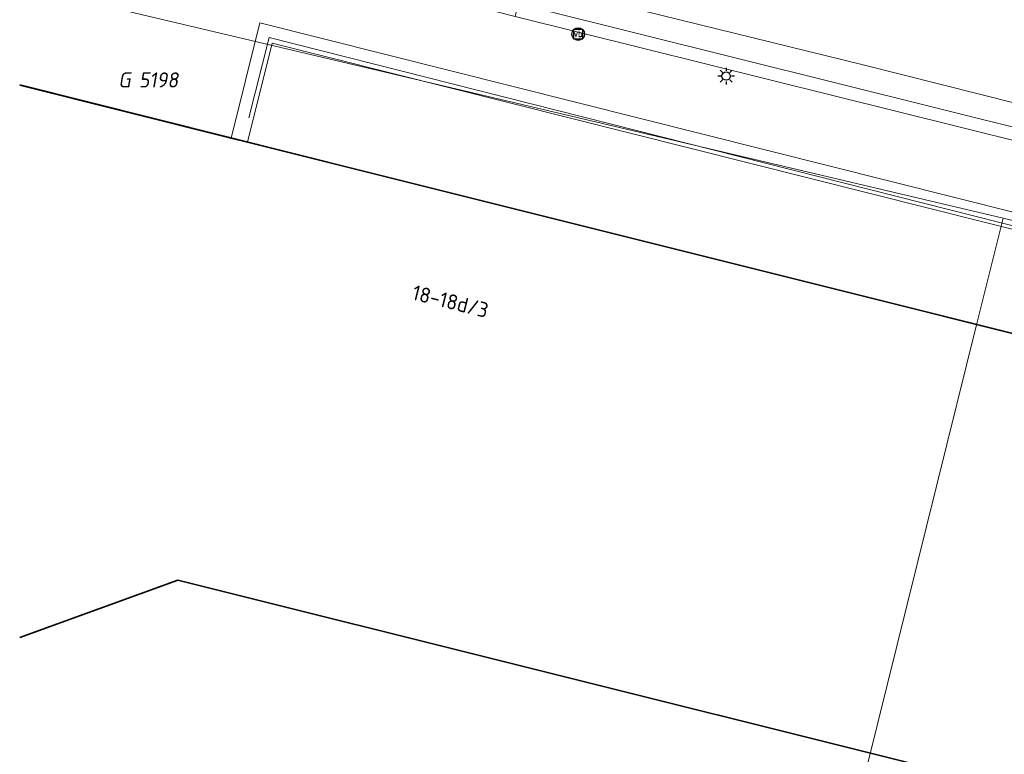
# Model space of a CAD drawing. Header units: metres. Extents: x 253395 to 254027, y 592765 to 593194.
# Tile 81 of 173: x 253395 to 253419, y 593103 to 593121. Entities that reach past the tile are written whole.
import ezdxf
from ezdxf.enums import TextEntityAlignment as Align
from ezdxf.lldxf.tags import DXFTag

# ---------------------------------------------------------------- set-up
doc = ezdxf.new("R2010")
doc.units = ezdxf.units.M
for name, color, linetype, lineweight in [('B-WE-GR-HAAG-G', 254, 'GR-HAAG1-SO', 13), ('B-WE-IE-MEUBILAIR-S', 254, 'Continuous', 25), ('B-WE-KG-GRENS_PERCEEL-G', 254, 'KG-PERCEEL-SO', 18), ('B-WE-KG-GRENS_PERCEEL-S', 254, 'Continuous', 25), ('B-WE-OG-BEBOUWING-GV', 254, 'Continuous', 35), ('B-WE-OG-BEBOUWING-T18', 254, 'Continuous', 18), ('B-WE-OG-TERREIN_BEGROEID-GV', 254, 'Continuous', 18), ('B-WE-OG-TERREIN_ERF-GV', 254, 'Continuous', 18), ('B-WE-VH-HALFVERHARDING_GRASBETONSTEEN-GV', 254, 'Continuous', 18), ('B-WE-VH-OPENVERHARDING-GV', 254, 'Continuous', 18), ('B-WE-VH-OPENVERHARDING_BETONELEMENT-GV', 254, 'Continuous', 18)]:
    doc.layers.add(name, color=color, linetype=linetype, lineweight=lineweight)
doc.styles.add('NLCS-ISO', font='txt')
doc.styles.add('NLCS-ISO-M200-T18', font='txt', dxfattribs={"height": 0.36})
doc.styles.get("Standard").update_dxf_attribs({"font": 'simplex.shx'})
doc.linetypes.add('GR-HAAG1-SO', pattern='A,6,[176,NLCS.SHX,S=0.125,R=0,X=0,Y=0],-2', length=8)
tags = doc.linetypes.add('KG-PERCEEL-SO', pattern='A,5.5,-2,["P",Standard,S=1.8,R=0,X=-0.5,Y=-0.9],-2,5.5,-2,[5,NLCS.SHX,S=0.75,R=0,X=0,Y=0],-2', length=19).pattern_tags.tags
tags[6] = DXFTag(74, 10)

# ---------------------------------------------------------------- blocks, each defined once
blk = doc.blocks.new('SIE-MEUBILAIR_BORD_VERKEER-SO')
blk.add_lwpolyline([(-0.5625, -0.5625), (0.5625, -0.5625), (0.5625, 0.5625), (-0.5625, 0.5625)], close=True)
at = {"style": 'NLCS-ISO'}
blk.add_text('vb', height=0.75, dxfattribs=at).set_placement((0, 0), align=Align.MIDDLE_CENTER)
blk = doc.blocks.new('SIE-MEUBILAIR_PAAL_VERKEERSBORD-SO')
blk.add_circle((0, 0), 0.75)
at = {"style": 'NLCS-ISO'}
blk.add_text('vb', height=0.75, dxfattribs=at).set_placement((0, 0.07), align=Align.MIDDLE_CENTER)
blk = doc.blocks.new('SIE-MEUBILAIR_PAAL_LICHTMAST-SO')
for points in [[(-0.62, 0), (-1, 0)], [(-0.71, 0.71), (-0.44, 0.44)], [(0, 1), (0, 0.62)], [(0.44, 0.44), (0.71, 0.71)], [(1, 0), (0.62, 0)], [(-0.71, -0.71), (-0.44, -0.44)], [(0, -0.62), (0, -1)], [(0.44, -0.44), (0.71, -0.71)]]:
    blk.add_lwpolyline(points)
blk.add_circle((0, 0), 0.5)
blk = doc.blocks.new('SKG-PERCEELNUMMER-SO')
at = {"style": 'NLCS-ISO', "oblique": 10, "flags": 1}
for tag, p in [('GEMEENTECODE', (0, 2.55)), ('PERCEELGROOTTE', (0, -2.45))]:
    blk.add_attdef(tag, text='', height=1.8, dxfattribs=at).set_placement(p, align=Align.MIDDLE_CENTER)
at = {"style": 'NLCS-ISO', "oblique": 10}
blk.add_attdef('SECTIE', text='', height=1.8, dxfattribs=at).set_placement((-0.5, 0), align=Align.MIDDLE_RIGHT)
blk.add_attdef('PERCEELNUMMER', text='', height=1.8, dxfattribs=at).set_placement((0.5, 0), align=Align.MIDDLE_LEFT)

msp = doc.modelspace()

# ---------------------------------------------------------------- linework, layer by layer
at = {"layer": 'B-WE-GR-HAAG-G'}
msp.add_lwpolyline([(253400.945, 593118.574), (253401.431, 593120.487), (253435.611, 593111.834)], dxfattribs=at)
at = {"layer": 'B-WE-KG-GRENS_PERCEEL-G'}
for points in [[(253395.499, 593124.766), (253415.555, 593119.838), (253446.006, 593112.156), (253469.703, 593106.36), (253502.009, 593098.33), (253517.804, 593094.455)], [(253418.881, 593116.193), (253398.384, 593121.038), (253395.499, 593121.729)], [(253395.499, 593119.366), (253418.251, 593113.652)], [(253418.251, 593113.652), (253418.881, 593116.193)], [(253418.881, 593116.193), (253443.988, 593110.228)], [(253406.93, 593067.993), (253418.251, 593113.652)], [(253418.251, 593113.652), (253431.548, 593110.314)]]:
    msp.add_lwpolyline(points, dxfattribs=at)
at = {"layer": 'B-WE-OG-BEBOUWING-GV'}
for points in [[(253431.034, 593110.464), (253400.914, 593117.996), (253400.526, 593118.093), (253395.499, 593119.35)], [(253395.499, 593106.22), (253399.26, 593107.586), (253424.837, 593101.19), (253417.045, 593070.154), (253402.104, 593064.673), (253395.499, 593082.779)]]:
    msp.add_lwpolyline(points, dxfattribs=at)
at = {"layer": 'B-WE-OG-TERREIN_BEGROEID-GV'}
msp.add_lwpolyline([(253444.057, 593110.062), (253432.775, 593112.898), (253401.211, 593120.834), (253400.526, 593118.093), (253400.914, 593117.996), (253401.502, 593120.349), (253432.678, 593112.511), (253434.714, 593111.998), (253435.11, 593111.744), (253435.555, 593111.418), (253435.985, 593111.062), (253436.39, 593110.682), (253436.769, 593110.283)], dxfattribs=at)
at = {"layer": 'B-WE-OG-TERREIN_ERF-GV'}
msp.add_lwpolyline([(253395.499, 593082.779), (253402.104, 593064.673), (253417.045, 593070.154), (253424.837, 593101.19), (253399.26, 593107.586), (253395.499, 593106.22)], dxfattribs=at)
at = {"layer": 'B-WE-VH-HALFVERHARDING_GRASBETONSTEEN-GV'}
msp.add_lwpolyline([(253432.678, 593112.511), (253401.502, 593120.349), (253400.914, 593117.996), (253431.034, 593110.464)], dxfattribs=at)
at = {"layer": 'B-WE-VH-OPENVERHARDING-GV'}
msp.add_lwpolyline([(253395.499, 593119.35), (253400.526, 593118.093), (253401.211, 593120.834), (253432.775, 593112.898), (253444.057, 593110.062), (253444.461, 593111.714), (253442.565, 593112.154), (253426.915, 593116.106), (253422.446, 593117.217), (253407.283, 593120.988), (253402.973, 593122.089), (253404.178, 593126.818), (253404.279, 593127.215), (253399.185, 593128.442), (253399.057, 593127.945), (253398.024, 593123.709), (253395.499, 593124.337)], dxfattribs=at)
msp.add_lwpolyline([(253408.806, 593125.572), (253407.739, 593121.193), (253422.112, 593117.607), (253423.228, 593122.146)], close=True, dxfattribs=at)
at = {"layer": 'B-WE-VH-OPENVERHARDING_BETONELEMENT-GV'}
msp.add_lwpolyline([(253428.492, 593120.852), (253428.629, 593121.372), (253423.36, 593122.643), (253423.228, 593122.146), (253422.112, 593117.607), (253407.739, 593121.193), (253408.806, 593125.572), (253408.925, 593126.095), (253404.279, 593127.215), (253404.178, 593126.818), (253408.447, 593125.803), (253407.283, 593120.988), (253422.446, 593117.217), (253423.66, 593122.173), (253428.141, 593121.075), (253426.915, 593116.106), (253442.565, 593112.154), (253443.821, 593117.329), (253447.324, 593116.497), (253447.417, 593116.878), (253443.514, 593117.81), (253443.41, 593117.305), (253442.256, 593112.57), (253427.373, 593116.285)], close=True, dxfattribs=at)

# ---------------------------------------------------------------- block references
at = {"layer": 'B-WE-IE-MEUBILAIR-S', "xscale": 0.2, "yscale": 0.2, "zscale": 0.2}
for name, p in [('SIE-MEUBILAIR_PAAL_VERKEERSBORD-SO', (253408.778, 593120.569)), ('SIE-MEUBILAIR_BORD_VERKEER-SO', (253408.778, 593120.569)), ('SIE-MEUBILAIR_PAAL_LICHTMAST-SO', (253412.295, 593119.569))]:
    msp.add_blockref(name, p, dxfattribs=at)
at = {"layer": 'B-WE-KG-GRENS_PERCEEL-S', "xscale": 0.2, "yscale": 0.2, "zscale": 0.2}
msp.add_blockref('SKG-PERCEELNUMMER-SO', (253398.235, 593119.479), dxfattribs=at).add_auto_attribs({'PERCEELNUMMER': '5198', 'SECTIE': 'G'})

# ---------------------------------------------------------------- texts
at = {"layer": 'B-WE-OG-BEBOUWING-T18', "style": 'NLCS-ISO-M200-T18'}
msp.add_text('18-18d/3', height=0.36, rotation=346, dxfattribs=at).set_placement((253405.74, 593114.212), align=Align.MIDDLE)

doc.saveas('drawing.dxf')
